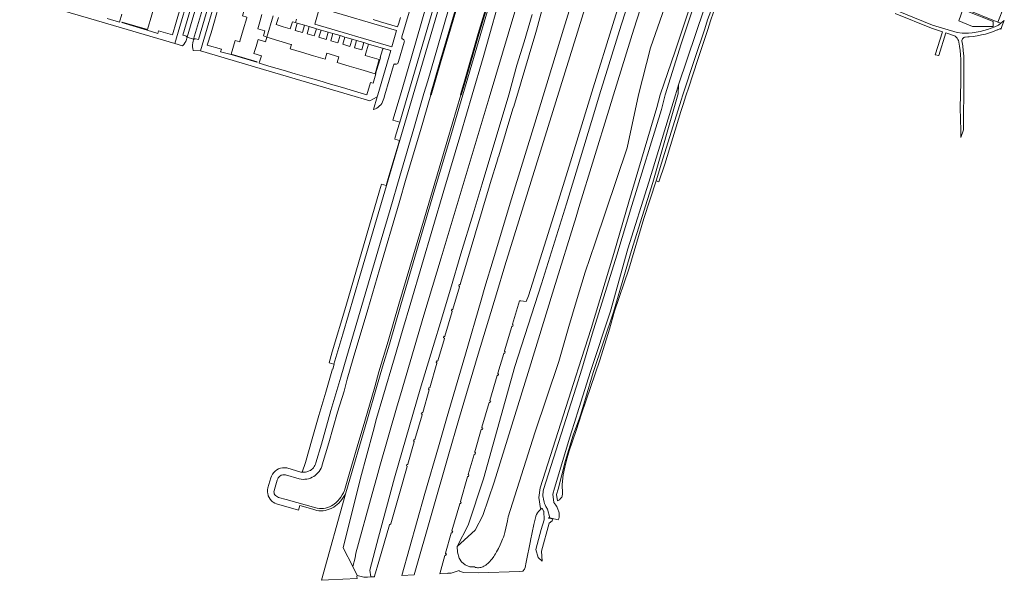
# Model space of a CAD drawing. Header units: metres. Extents: x 136597 to 137331, y 452400 to 453440.
# Tile 1 of 40: x 136771 to 137176, y 452400 to 452631. Entities that reach past the tile are written whole.
import ezdxf

# ---------------------------------------------------------------- set-up
doc = ezdxf.new("R2010")
doc.units = ezdxf.units.M
for name, color, linetype, lineweight in [('AB-ondergrond', 7, 'Continuous', 25), ('B-WE-GK-BESCHOEIING-G', 130, 'GK-BESCHOEIING', 35), ('B-WE-GR-BEPLANTING_CULTUUR_BOSPLANTSOEN-GV', 90, 'Continuous', 18), ('B-WE-GR-GROENVOORZIENING-GV', 80, 'Continuous', 18), ('B-WE-OG-TERREIN_CULTUURSCHEIDING-GV', 7, 'Continuous', 18), ('B-WE-OG-TERREIN_ERF-GV', 7, 'Continuous', 18), ('B-WE-OG-WATER-GV', 130, 'Continuous', 18), ('B-WE-OG-WATER_SLOOT-GV', 120, 'Continuous', 18), ('B-WE-VH-VERHARDING_ASFALT-GV', 252, 'Continuous', 18), ('B-WE-VH-VERHARDING_STRAATBAKSTEEN-GV', 252, 'Continuous', 18), ('B-WE-VH-VERHARDING_TEGEL-GV', 252, 'Continuous', 18)]:
    doc.layers.add(name, color=color, linetype=linetype, lineweight=lineweight)
doc.linetypes.add('GK-BESCHOEIING', pattern='A,30,-5,[1,NLCS.shx,S=1,R=0,X=0,Y=0],-5', length=40)

# ---------------------------------------------------------------- blocks, each defined once
blk = doc.blocks.new('A$C8609b1a7')
at = {"layer": 'B-WE-GK-BESCHOEIING-G', "color": 9, "flags": 128}
for points in [[(-358.338, -737.245), (-347.371, -740.459), (-346.559, -740.86), (-345.786, -741.33), (-345.058, -741.867), (-344.379, -742.466), (-343.756, -743.123), (-343.194, -743.832), (-342.696, -744.588), (-342.267, -745.386), (-341.91, -746.217), (-341.649, -747.004), (-341.425, -747.86), (-341.279, -748.732), (-341.212, -749.614), (-341.225, -750.499), (-341.319, -751.379), (-341.491, -752.246), (-341.605, -752.67), (-345.287, -765.268), (-350.499, -782.982), (-354.561, -796.93), (-359.824, -814.693), (-365.572, -834.345), (-367.11, -839.747)], [(-361.344, -747.452), (-358.715, -748.213), (-358.038, -748.497), (-357.395, -748.852), (-356.795, -749.276), (-356.244, -749.762), (-355.75, -750.305), (-355.317, -750.899), (-354.952, -751.536), (-354.818, -751.817), (-354.623, -752.439), (-354.505, -753.081), (-354.466, -753.732), (-354.508, -754.384), (-354.535, -754.574), (-363.744, -786.01), (-375.629, -826.401), (-379.518, -839.747)]]:
    blk.add_lwpolyline(points, dxfattribs=at)
at = {"layer": 'B-WE-GR-BEPLANTING_CULTUUR_BOSPLANTSOEN-GV', "color": 9, "flags": 128}
blk.add_lwpolyline([(-286.167, -782.3), (-295.913, -812.693), (-304.264, -839.747), (-306.239, -846.147), (-318.549, -886.278), (-319.696, -890.027), (-328.792, -919.759), (-339.373, -954.241), (-353.373, -999.44), (-358.115, -1013.213), (-361.314, -1019.147), (-368.638, -1025.933), (-368.474, -1028.261), (-367.807, -1030.685), (-366.838, -1032.201), (-365.384, -1033.534), (-363.384, -1034.322), (-361.525, -1034.366), (-361.098, -1034.54), (-360.639, -1034.65), (-360.319, -1034.689), (-359.879, -1034.701), (-359.28, -1034.648), (-358.936, -1034.584), (-358.544, -1034.482), (-358.105, -1034.329), (-357.619, -1034.11), (-357.096, -1033.805), (-356.836, -1033.62), (-356.575, -1033.406), (-355.852, -1032.738), (-355.181, -1032.055), (-354.76, -1031.589), (-354.232, -1030.952), (-353.58, -1030.068), (-353.234, -1029.543), (-352.858, -1028.923), (-352.455, -1028.186), (-351.692, -1026.705), (-350.958, -1025.227), (-350.495, -1024.237), (-349.926, -1022.902), (-349.629, -1022.129), (-349.321, -1021.231), (-349.015, -1020.186), (-348.555, -1018.384), (-348.136, -1016.578), (-347.886, -1015.368), (-347.595, -1013.746), (-336.605, -979.126), (-326.835, -949.746), (-322.605, -935.246), (-319.696, -925.033), (-315.923, -912.857), (-311.875, -900.842), (-298.655, -861.598), (-293.961, -839.747), (-288.996, -820.437), (-279.186, -792.017)], dxfattribs=at)
at = {"layer": 'B-WE-GR-GROENVOORZIENING-GV', "color": 9, "flags": 128}
for points in [[(-291.27, -780.587), (-301.108, -811.075), (-309.956, -839.747), (-311.534, -844.862), (-319.696, -871.692), (-323.656, -884.709), (-333.933, -917.692), (-344.845, -951.809), (-357.827, -997.992), (-364.096, -1017.207), (-368.638, -1025.933), (-361.314, -1019.147), (-358.115, -1013.213), (-353.373, -999.44), (-339.373, -954.241), (-328.792, -919.759), (-319.696, -890.027), (-318.549, -886.278), (-306.239, -846.147), (-304.264, -839.747), (-295.913, -812.693), (-286.167, -782.3)], [(-263.776, -794.827), (-270.266, -814.467), (-277.426, -835.627), (-277.656, -839.397), (-277.755, -839.747), (-288.046, -875.967), (-296.876, -903.867), (-304.246, -929.337), (-312.586, -954.207), (-315.846, -964.987), (-317.855, -971.772), (-318.265, -973.078), (-320.885, -979.982), (-324.062, -990.468), (-327.083, -1002.263), (-327.735, -1004.455), (-327.372, -1007.144), (-327.346, -1007.132), (-326.468, -1006.71), (-326.04, -1006.215), (-325.567, -1005.575), (-325.414, -1005.369), (-325.335, -1004.159), (-325.355, -1000.346), (-324.955, -996.407), (-324.315, -993.29), (-323.357, -989.373), (-322.47, -986.449), (-319.696, -978.144), (-317.395, -971.256), (-309.871, -949.082), (-305.917, -936.32), (-303.826, -928.993), (-297.999, -911.578), (-291.775, -890.737), (-286.737, -875.161), (-284.409, -867.962), (-276.377, -842.005), (-275.633, -839.747), (-270.714, -824.807), (-266.663, -812.518), (-265.477, -808.869), (-264.214, -805.245)], [(-370.007, -782.757), (-386.76, -839.747), (-397.752, -877.136), (-408.743, -914.525), (-415.783, -938.395), (-419.435, -950.776), (-419.308, -950.811), (-419.888, -952.816), (-420.025, -952.777), (-422.824, -962.265), (-425.615, -971.885), (-428.407, -981.506), (-431.221, -991.278), (-432.477, -995.316), (-432.292, -995.338), (-431.743, -995.346), (-431.197, -995.297), (-430.661, -995.19), (-430.136, -995.027), (-429.632, -994.81), (-429.155, -994.543), (-428.708, -994.225), (-428.297, -993.862), (-427.925, -993.458), (-427.599, -993.018), (-427.321, -992.546), (-427.094, -992.047), (-426.897, -991.455), (-424.589, -983.771), (-420.66, -969.873), (-416.545, -956.108), (-414.123, -947.65), (-406.536, -921.975), (-400.014, -899.474), (-396.342, -887.089), (-392.356, -873.313), (-386.52, -853.653), (-382.347, -839.193), (-380.785, -833.965), (-372.449, -805.57)], [(-354.504, -799.434), (-360.539, -820.069), (-366.338, -839.747), (-371.746, -858.099), (-377.566, -877.696), (-391.835, -926.346), (-396.55, -942.551), (-399.376, -951.84), (-401.873, -960.385), (-405.591, -973.275), (-414.593, -1003.769), (-424.587, -1039.87), (-421.699, -1039.719), (-415.777, -1039.455), (-409.906, -1039.153), (-409.985, -1038.358), (-409.856, -1037.875), (-411.723, -1034.239), (-415.671, -1026.552), (-408.45, -997.81), (-403.315, -978.472), (-401.844, -973.182), (-399.264, -964.336), (-394.519, -948.223), (-391.253, -936.975), (-387.781, -925.315), (-374.155, -879.138), (-367.188, -855.705), (-362.464, -839.747), (-358.012, -824.339), (-355.248, -814.645), (-352.076, -803.412)]]:
    blk.add_lwpolyline(points, dxfattribs=at)
at = {"layer": 'B-WE-OG-TERREIN_CULTUURSCHEIDING-GV', "color": 9, "flags": 128}
for points in [[(-337.808, -806.724), (-341.105, -817.928), (-344.084, -827.571), (-347.392, -839.747), (-358.329, -876.39), (-362.103, -888.777), (-367.097, -905.336), (-371.429, -919.853), (-376.105, -935.391), (-377.561, -940.331), (-383.948, -961.114), (-389.71, -980.946), (-394.458, -997.605), (-401.037, -1022.061), (-404.665, -1035.719), (-404.307, -1038.507), (-402.759, -1038.433), (-402.678, -1038.155), (-400.988, -1032.176), (-396.577, -1017.044), (-395.989, -1016.602), (-392.436, -1004.15), (-389.26, -992.984), (-389.255, -992.922), (-389.269, -992.861), (-389.301, -992.808), (-389.347, -992.766), (-389.404, -992.74), (-389.597, -992.69), (-389.445, -992.101), (-389.252, -992.151), (-389.198, -992.156), (-389.144, -992.147), (-389.095, -992.125), (-389.053, -992.091), (-389.021, -992.047), (-389.005, -991.986), (-386.351, -982.789), (-386.348, -982.727), (-386.363, -982.667), (-386.396, -982.614), (-386.443, -982.573), (-386.5, -982.549), (-386.695, -982.503), (-386.557, -981.911), (-386.362, -981.956), (-386.308, -981.96), (-386.254, -981.949), (-386.205, -981.925), (-386.163, -981.889), (-386.132, -981.844), (-386.119, -981.786), (-383.142, -971.627), (-383.133, -971.565), (-383.144, -971.504), (-383.172, -971.449), (-383.215, -971.404), (-383.27, -971.375), (-383.46, -971.313), (-383.271, -970.735), (-383.081, -970.797), (-383.021, -970.805), (-382.961, -970.796), (-382.906, -970.77), (-382.861, -970.729), (-382.829, -970.678), (-380.182, -961.414), (-380.175, -961.352), (-380.187, -961.291), (-380.216, -961.236), (-380.26, -961.193), (-380.316, -961.165), (-380.508, -961.107), (-380.332, -960.525), (-380.141, -960.582), (-380.087, -960.589), (-380.033, -960.582), (-379.983, -960.562), (-379.939, -960.529), (-379.906, -960.487), (-376.978, -950.344), (-376.971, -950.282), (-376.983, -950.221), (-377.012, -950.166), (-377.056, -950.123), (-377.112, -950.095), (-377.304, -950.037), (-377.128, -949.455), (-376.937, -949.512), (-376.873, -949.519), (-376.809, -949.506), (-376.753, -949.474), (-376.709, -949.427), (-376.682, -949.368), (-373.951, -940.189), (-373.946, -940.127), (-373.959, -940.066), (-373.991, -940.013), (-374.036, -939.971), (-374.093, -939.944), (-374.286, -939.893), (-374.129, -939.305), (-373.936, -939.357), (-373.873, -939.362), (-373.811, -939.347), (-373.757, -939.315), (-373.715, -939.268), (-373.689, -939.21), (-373.688, -939.207), (-370.684, -929.053), (-370.677, -928.991), (-370.689, -928.93), (-370.718, -928.875), (-370.762, -928.832), (-370.818, -928.804), (-371.01, -928.746), (-370.834, -928.164), (-370.643, -928.221), (-370.581, -928.228), (-370.52, -928.216), (-370.464, -928.187), (-370.42, -928.144), (-370.39, -928.089), (-367.672, -918.874), (-367.664, -918.812), (-367.675, -918.751), (-367.704, -918.696), (-367.748, -918.652), (-367.803, -918.623), (-367.994, -918.564), (-367.813, -917.983), (-367.622, -918.043), (-367.561, -918.051), (-367.5, -918.04), (-367.446, -918.012), (-367.402, -917.97), (-367.372, -917.916), (-366.839, -916.094), (-364.682, -908.725), (-364.4, -907.797), (-361.375, -897.579), (-361.07, -896.646), (-358.376, -887.47), (-358.065, -886.504), (-355.335, -877.293), (-355.029, -876.341), (-351.957, -866.194), (-351.845, -865.832), (-351.547, -864.869), (-348.756, -855.673), (-348.456, -854.706), (-345.693, -845.545), (-345.364, -844.602), (-342.608, -835.416), (-342.321, -834.459), (-339.278, -824.315), (-339.003, -823.345), (-336.323, -814.115), (-336.049, -813.145), (-333.242, -802.958)], [(-299.88, -795.619), (-304.503, -810.753), (-312.573, -836.924), (-321.913, -867.367), (-328.774, -889.521), (-339.343, -922.675), (-340.25, -925.002), (-342.412, -924.694), (-342.92, -924.688), (-345.867, -934.264), (-345.873, -934.326), (-345.86, -934.387), (-345.829, -934.441), (-345.784, -934.483), (-345.728, -934.51), (-345.535, -934.564), (-345.692, -935.128), (-345.885, -935.075), (-345.947, -935.069), (-346.007, -935.082), (-346.062, -935.113), (-346.104, -935.158), (-346.131, -935.214), (-349.194, -945.343), (-349.201, -945.405), (-349.189, -945.466), (-349.16, -945.521), (-349.115, -945.564), (-349.06, -945.592), (-348.863, -945.641), (-349.049, -946.252), (-349.241, -946.195), (-349.303, -946.188), (-349.364, -946.2), (-349.419, -946.229), (-349.462, -946.274), (-349.49, -946.329), (-351.91, -954.561), (-351.917, -954.623), (-351.905, -954.684), (-351.875, -954.738), (-351.83, -954.782), (-351.775, -954.809), (-351.583, -954.866), (-351.674, -955.175), (-351.75, -955.43), (-351.942, -955.374), (-352.003, -955.367), (-352.064, -955.379), (-352.119, -955.409), (-352.162, -955.453), (-352.19, -955.509), (-355.188, -965.696), (-355.195, -965.758), (-355.183, -965.819), (-355.153, -965.873), (-355.108, -965.917), (-355.053, -965.944), (-354.861, -966.001), (-355.026, -966.563), (-355.218, -966.507), (-355.28, -966.5), (-355.341, -966.512), (-355.395, -966.542), (-355.438, -966.586), (-355.466, -966.642), (-358.46, -976.813), (-358.466, -976.875), (-358.453, -976.936), (-358.422, -976.99), (-358.377, -977.032), (-358.321, -977.059), (-358.128, -977.113), (-358.284, -977.676), (-358.477, -977.623), (-358.539, -977.617), (-358.6, -977.63), (-358.654, -977.66), (-358.696, -977.706), (-358.723, -977.762), (-361.453, -986.966), (-361.458, -987.028), (-361.444, -987.089), (-361.413, -987.142), (-361.367, -987.184), (-361.311, -987.211), (-361.118, -987.262), (-361.277, -987.862), (-361.47, -987.811), (-361.532, -987.806), (-361.593, -987.82), (-361.647, -987.851), (-361.689, -987.897), (-361.715, -987.953), (-364.152, -996.202), (-364.159, -996.264), (-364.148, -996.325), (-364.119, -996.38), (-364.075, -996.423), (-364.019, -996.452), (-363.828, -996.51), (-364.014, -997.118), (-364.205, -997.059), (-364.267, -997.052), (-364.328, -997.063), (-364.383, -997.092), (-364.427, -997.137), (-364.455, -997.192), (-367.333, -1007.359), (-367.34, -1007.421), (-367.328, -1007.482), (-367.299, -1007.537), (-367.254, -1007.58), (-367.199, -1007.608), (-367.007, -1007.665), (-367.189, -1008.275), (-367.381, -1008.218), (-367.443, -1008.211), (-367.504, -1008.222), (-367.559, -1008.252), (-367.602, -1008.296), (-367.63, -1008.352), (-370.803, -1019.468), (-370.808, -1019.535), (-370.797, -1019.595), (-370.768, -1019.648), (-370.725, -1019.691), (-370.67, -1019.718), (-370.479, -1019.776), (-370.66, -1020.37), (-370.849, -1020.311), (-370.912, -1020.304), (-370.973, -1020.315), (-371.028, -1020.345), (-371.072, -1020.389), (-371.101, -1020.445), (-373.444, -1028.677), (-373.449, -1028.735), (-373.438, -1028.797), (-373.408, -1028.853), (-373.362, -1028.896), (-373.305, -1028.923), (-373.113, -1028.977), (-373.291, -1029.615), (-373.484, -1029.561), (-373.545, -1029.555), (-373.606, -1029.568), (-373.66, -1029.599), (-373.703, -1029.644), (-373.73, -1029.7), (-375.866, -1037.146), (-372.801, -1037.002), (-372.576, -1036.989), (-371.175, -1036.91), (-367.9, -1035.768), (-367.768, -1036.146), (-366.515, -1036.543), (-365.968, -1036.716), (-359.772, -1036.738), (-343.103, -1036.176), (-341.643, -1036.038), (-340.972, -1035.259), (-340.719, -1034.616), (-340.174, -1032.391), (-338.432, -1023.592), (-338.411, -1023.481), (-337.766, -1020.156), (-337.043, -1016.848), (-336.241, -1013.557), (-336.187, -1013.387), (-335.93, -1012.741), (-335.599, -1012.128), (-335.201, -1011.556), (-334.74, -1011.035), (-334.244, -1010.589), (-334.303, -1010.207), (-334.995, -1005.686), (-334.405, -1001.796), (-319.696, -955.38), (-318.721, -952.303), (-313.401, -936.053), (-304.111, -905.183), (-297.991, -883.843), (-286.371, -844.973), (-285.006, -839.747), (-278.876, -821.777), (-272.256, -801.967)], [(-316.438, -785.563), (-324.809, -812.711), (-336.731, -851.456), (-346.282, -882.626), (-353.837, -907.798), (-357.201, -919.115), (-358.778, -924.419), (-365.3, -946.682), (-372.786, -972.344), (-376.381, -984.823), (-381.941, -1004.14), (-391.51, -1037.895), (-386.342, -1037.648), (-372.08, -987.788), (-368.069, -973.954), (-359.967, -946.615), (-352.479, -921.732), (-348.992, -910.303), (-341.333, -885.492), (-331.202, -852.895), (-319.118, -813.966), (-310.797, -787.125)], [(-279.186, -792.017), (-288.996, -820.437), (-293.961, -839.747), (-298.655, -861.598), (-311.875, -900.842), (-315.923, -912.857), (-319.696, -925.033), (-322.605, -935.246), (-326.835, -949.746), (-336.605, -979.126), (-347.595, -1013.746), (-347.886, -1015.368), (-348.136, -1016.578), (-348.555, -1018.384), (-349.015, -1020.186), (-349.321, -1021.231), (-349.629, -1022.129), (-349.926, -1022.902), (-350.495, -1024.237), (-350.958, -1025.227), (-351.692, -1026.705), (-352.455, -1028.186), (-352.858, -1028.923), (-353.234, -1029.543), (-353.58, -1030.068), (-354.232, -1030.952), (-354.76, -1031.589), (-355.181, -1032.055), (-355.852, -1032.738), (-356.575, -1033.406), (-356.836, -1033.62), (-357.096, -1033.805), (-357.619, -1034.11), (-358.105, -1034.329), (-358.544, -1034.482), (-358.936, -1034.584), (-359.28, -1034.648), (-359.879, -1034.701), (-360.319, -1034.689), (-360.639, -1034.65), (-361.098, -1034.54), (-361.525, -1034.366), (-363.384, -1034.322), (-365.384, -1033.534), (-366.838, -1032.201), (-367.807, -1030.685), (-368.474, -1028.261), (-368.638, -1025.933), (-364.096, -1017.207), (-357.827, -997.992), (-344.845, -951.809), (-333.933, -917.692), (-323.656, -884.709), (-319.696, -871.692), (-311.534, -844.862), (-309.956, -839.747), (-301.108, -811.075), (-291.27, -780.587)], [(-342.19, -796.234), (-355.537, -840.994), (-368.731, -884.973), (-375.311, -906.895), (-382.347, -930.598), (-392.026, -963.389), (-393.407, -968.001), (-400.51, -992.817), (-401.812, -997.343), (-403.67, -1004.181), (-410.376, -1028.668), (-410.76, -1030.63), (-411.723, -1034.239), (-409.856, -1037.875), (-407.108, -1038.603), (-405.556, -1038.567), (-405.554, -1038.567), (-404.307, -1038.507), (-404.665, -1035.719), (-401.037, -1022.061), (-394.458, -997.605), (-389.71, -980.946), (-383.948, -961.114), (-377.561, -940.331), (-376.105, -935.391), (-371.429, -919.853), (-367.097, -905.336), (-362.103, -888.777), (-358.329, -876.39), (-347.392, -839.747), (-344.084, -827.571), (-341.105, -817.928), (-337.808, -806.724)], [(-363.841, -754.169), (-389.003, -839.747), (-392.275, -851.05), (-392.516, -851.884), (-394.152, -857.285), (-394.355, -857.989), (-392.444, -858.541), (-393.005, -860.479), (-396.766, -873.249), (-397.893, -877.133), (-399.826, -876.57), (-400.638, -879.294), (-414.588, -927), (-420.164, -945.763), (-421.471, -950.208), (-419.435, -950.776), (-415.783, -938.395), (-408.743, -914.525), (-397.752, -877.136), (-386.76, -839.747), (-370.007, -782.757)], [(-352.076, -803.412), (-355.248, -814.645), (-358.012, -824.339), (-362.464, -839.747), (-367.188, -855.705), (-374.155, -879.138), (-387.781, -925.315), (-391.253, -936.975), (-394.519, -948.223), (-399.264, -964.336), (-401.844, -973.182), (-403.315, -978.472), (-408.45, -997.81), (-415.671, -1026.552), (-411.723, -1034.239), (-410.76, -1030.63), (-410.376, -1028.668), (-403.67, -1004.181), (-401.812, -997.343), (-400.51, -992.817), (-393.407, -968.001), (-392.026, -963.389), (-382.347, -930.598), (-375.311, -906.895), (-368.731, -884.973), (-355.537, -840.994), (-342.19, -796.234)], [(-187.709, -805.038), (-172.777, -811.108), (-162.644, -814.135), (-160.573, -814.392), (-159.631, -814.395), (-158.02, -814.337), (-156.413, -814.198), (-154.816, -813.98), (-153.231, -813.683), (-151.663, -813.308), (-150.115, -812.856), (-148.592, -812.327), (-147.097, -811.724), (-145.636, -811.048), (-144.647, -810.246), (-145.896, -809.757), (-159.456, -804.342)]]:
    blk.add_lwpolyline(points, dxfattribs=at)
blk.add_lwpolyline([(-156.392, -811.67), (-161.918, -809.305), (-160.29, -804.625), (-147.856, -809.507), (-147.759, -811.647)], close=True, dxfattribs=at)
at = {"layer": 'B-WE-OG-TERREIN_ERF-GV', "color": 9, "flags": 128}
for points in [[(-159.456, -804.342), (-145.896, -809.757), (-143.226, -803.287)], [(-548.917, -799.799), (-517.258, -809.113), (-484.931, -818.637), (-477.653, -793.762)], [(-506.818, -806.499), (-507.802, -809.807), (-512.829, -808.331)], [(-444.463, -807.256), (-447.059, -815.961), (-448.526, -815.524), (-447.903, -813.435), (-450.864, -812.552), (-449.992, -809.629), (-449.121, -806.706)], [(-467.126, -796.826), (-474.414, -821.706), (-446.065, -830.013), (-413.017, -839.747), (-404.669, -842.206), (-401.656, -840.588), (-401.409, -839.747), (-396.048, -821.515), (-399.061, -820.631), (-399.135, -820.829), (-399.339, -820.769), (-400.103, -823.381), (-400.41, -824.429), (-400.211, -824.494), (-400.54, -825.304), (-402.265, -831.151), (-402.168, -831.179), (-403.275, -834.963), (-404.332, -834.659), (-405.835, -839.747), (-405.839, -839.762), (-405.89, -839.747), (-411.024, -838.239), (-415.899, -836.807), (-420.793, -835.369), (-425.691, -833.93), (-430.584, -832.493), (-435.466, -831.058), (-440.359, -829.621), (-445.289, -828.173), (-450.244, -826.717), (-450.218, -826.633), (-449.305, -823.64), (-452.38, -822.748), (-451.527, -819.867), (-450.674, -816.987), (-447.604, -817.889), (-447.071, -816.076), (-442.084, -817.541), (-437.154, -818.989), (-436.891, -819.066), (-437.421, -820.869), (-432.802, -822.22), (-427.918, -823.648), (-423.023, -825.08), (-422.305, -822.625), (-417.405, -824.058), (-418.123, -826.513), (-413.228, -827.944), (-408.351, -829.371), (-402.469, -831.091), (-400.751, -825.242), (-406.591, -823.533), (-406.031, -821.644), (-405.197, -818.835), (-407.105, -818.263), (-407.97, -821.24), (-410.946, -820.375), (-410.081, -817.398), (-412, -816.83), (-412.87, -819.806), (-415.84, -818.938), (-414.97, -815.962), (-416.909, -815.384), (-417.774, -818.361), (-420.738, -817.5), (-419.873, -814.523), (-421.789, -813.958), (-422.663, -816.932), (-425.63, -816.06), (-424.756, -813.086), (-426.667, -812.524), (-427.536, -815.5), (-430.514, -814.63), (-429.645, -811.654), (-431.569, -811.087), (-432.438, -814.063), (-435.408, -813.196), (-434.539, -810.22), (-435.281, -809.998), (-436.52, -809.627), (-437.415, -812.595), (-440.328, -811.717), (-443.24, -810.839), (-442.345, -807.871)]]:
    blk.add_lwpolyline(points, dxfattribs=at)
for points in [[(-506.818, -810.017), (-506.756, -809.806), (-496.302, -812.882), (-494.506, -806.755), (-493.139, -802.09), (-491.775, -797.436), (-493.589, -796.904), (-493.561, -796.807), (-492.043, -791.626), (-480.144, -795.122), (-481.677, -800.361), (-483.064, -805.103), (-484.43, -809.769), (-485.99, -815.102), (-491.751, -813.377), (-492.057, -814.439), (-496.364, -813.093)], [(-470.096, -814.155), (-468.716, -809.454), (-467.257, -804.482), (-465.75, -799.349), (-455.669, -802.309), (-457.105, -807.203), (-455.292, -807.735), (-455.377, -808.024), (-456.836, -812.996), (-458.216, -817.697), (-458.28, -817.915), (-460.094, -817.383), (-461.743, -823.003), (-451.087, -826.157), (-451.149, -826.368), (-461.806, -823.214), (-466.15, -822.026), (-465.826, -820.964), (-471.61, -819.312)]]:
    blk.add_lwpolyline(points, close=True, dxfattribs=at)
at = {"layer": 'B-WE-OG-WATER-GV', "color": 9, "flags": 128}
for points in [[(-263.346, -779.457), (-276.336, -818.717), (-282.95, -839.747), (-284.431, -845.773), (-296.651, -885.403), (-302.891, -905.873), (-313.021, -938.413), (-317.351, -952.913), (-319.696, -960.323), (-333.035, -1002.476), (-333.198, -1003.144), (-333.284, -1003.648), (-333.353, -1004.403), (-333.345, -1005.156), (-333.293, -1005.652), (-333.16, -1006.394), (-332.847, -1007.732), (-332.716, -1008.171), (-332.477, -1008.815), (-332.269, -1009.241), (-332.167, -1009.451), (-331.418, -1010.6), (-330.459, -1014.122), (-327.044, -1014.974), (-326.815, -1014.417), (-326.661, -1013.859), (-326.601, -1013.485), (-326.575, -1012.986), (-326.61, -1012.492), (-326.699, -1011.996), (-326.784, -1011.666), (-327.163, -1010.562), (-327.43, -1009.898), (-327.627, -1009.497), (-327.747, -1009.295), (-328.021, -1008.966), (-328.793, -1007.828), (-329.265, -1004.336), (-328.521, -1001.835), (-322.275, -980.836), (-319.696, -972.628), (-319.285, -971.32), (-313.746, -953.857), (-305.486, -928.927), (-298.296, -903.237), (-289.646, -875.767), (-278.726, -839.747), (-277.426, -835.627), (-270.266, -814.467), (-263.776, -794.827)], [(-363.744, -786.01), (-375.629, -826.401), (-379.518, -839.747), (-383.813, -854.487), (-389.646, -874.119), (-392.596, -884.258), (-400.632, -911.721), (-405.422, -928.29), (-411.552, -948.516), (-413.933, -956.947), (-415.252, -961.849), (-417.91, -970.569), (-421.531, -983.254), (-424.23, -992.209), (-424.448, -992.959), (-424.742, -993.682), (-425.108, -994.372), (-425.543, -995.021), (-426.042, -995.622), (-426.599, -996.169), (-427.21, -996.656), (-427.734, -997.03), (-428.407, -997.422), (-429.117, -997.742), (-429.856, -997.988), (-430.617, -998.157), (-431.39, -998.248), (-432.169, -998.258), (-432.945, -998.189), (-433.71, -998.04), (-439.428, -996.332), (-439.979, -996.336), (-440.564, -996.417), (-441.132, -996.576), (-441.275, -996.651), (-441.694, -996.928), (-442.064, -997.268), (-442.375, -997.663), (-442.62, -998.102), (-442.792, -998.574), (-443.909, -1002.377), (-443.999, -1002.571), (-444.118, -1002.97), (-444.159, -1003.383), (-444.12, -1003.797), (-444.002, -1004.196), (-443.781, -1004.573), (-443.476, -1004.943), (-443.113, -1005.256), (-442.704, -1005.506), (-442.259, -1005.684), (-439.104, -1006.549), (-426.859, -1010.051), (-426.301, -1010.162), (-425.452, -1010.262), (-424.598, -1010.283), (-423.745, -1010.224), (-422.902, -1010.085), (-422.076, -1009.868), (-421.273, -1009.575), (-420.501, -1009.208), (-419.767, -1008.771), (-419.342, -1008.462), (-418.559, -1007.818), (-417.829, -1007.114), (-417.157, -1006.355), (-416.547, -1005.545), (-416.002, -1004.69), (-415.527, -1003.794), (-415.245, -1003.143), (-415.124, -1002.864), (-413.101, -996.183), (-409.9, -984.867), (-406.742, -974.256), (-402.608, -960.163), (-400.88, -953.991), (-397.087, -941.347), (-392.639, -926.077), (-382.175, -890.425), (-372.483, -857.895), (-367.11, -839.747), (-365.572, -834.345), (-359.824, -814.693), (-354.561, -796.93)]]:
    blk.add_lwpolyline(points, dxfattribs=at)
at = {"layer": 'B-WE-OG-WATER_SLOOT-GV', "color": 9, "flags": 128}
for points in [[(-272.256, -801.967), (-278.876, -821.777), (-285.006, -839.747), (-286.371, -844.973), (-297.991, -883.843), (-304.111, -905.183), (-313.401, -936.053), (-318.721, -952.303), (-319.696, -955.38), (-334.405, -1001.796), (-334.995, -1005.686), (-334.303, -1010.207), (-334.244, -1010.589), (-334.222, -1010.569), (-333.654, -1010.166), (-333.065, -1011.392), (-332.954, -1011.339), (-332.795, -1014.996), (-334.045, -1018.926), (-336.305, -1027.146), (-335.255, -1030.436), (-333.704, -1031.997), (-333.915, -1027.806), (-330.725, -1016.296), (-329.478, -1015.414), (-329.266, -1014.626), (-330.494, -1014.319), (-331.013, -1014.19), (-330.965, -1013.996), (-330.459, -1014.122), (-331.418, -1010.6), (-332.167, -1009.451), (-332.269, -1009.241), (-332.477, -1008.815), (-332.716, -1008.171), (-332.847, -1007.732), (-333.16, -1006.394), (-333.293, -1005.652), (-333.345, -1005.156), (-333.353, -1004.403), (-333.284, -1003.648), (-333.198, -1003.144), (-333.035, -1002.476), (-319.696, -960.323), (-317.351, -952.913), (-313.021, -938.413), (-302.891, -905.873), (-296.651, -885.403), (-284.431, -845.773), (-282.95, -839.747), (-276.336, -818.717), (-263.346, -779.457)], [(-372.449, -805.57), (-380.785, -833.965), (-382.347, -839.193), (-386.52, -853.653), (-392.356, -873.313), (-396.342, -887.089), (-400.014, -899.474), (-406.536, -921.975), (-414.123, -947.65), (-416.545, -956.108), (-420.66, -969.873), (-424.589, -983.771), (-426.897, -991.455), (-427.094, -992.047), (-427.321, -992.546), (-427.599, -993.018), (-427.925, -993.458), (-428.297, -993.862), (-428.708, -994.225), (-429.155, -994.543), (-429.632, -994.81), (-430.136, -995.027), (-430.661, -995.19), (-431.197, -995.297), (-431.743, -995.346), (-432.292, -995.338), (-432.477, -995.316), (-432.865, -995.269), (-433.039, -995.234), (-438.865, -993.565), (-439.757, -993.489), (-440.599, -993.538), (-441.428, -993.707), (-442.222, -993.992), (-442.969, -994.389), (-443.652, -994.888), (-444.255, -995.481), (-444.767, -996.151), (-445.179, -996.889), (-445.459, -997.622), (-446.657, -1001.749), (-446.798, -1002.522), (-446.823, -1003.357), (-446.721, -1004.183), (-446.56, -1004.766), (-446.499, -1004.985), (-446.157, -1005.746), (-445.707, -1006.447), (-445.156, -1007.073), (-444.837, -1007.341), (-444.518, -1007.609), (-443.818, -1008.037), (-443.173, -1008.319), (-434.055, -1010.937), (-433.501, -1009.012), (-428.127, -1010.557), (-427.314, -1010.838), (-426.479, -1011.042), (-425.628, -1011.168), (-424.77, -1011.214), (-423.911, -1011.181), (-423.058, -1011.067), (-422.22, -1010.875), (-421.403, -1010.606), (-420.615, -1010.263), (-420.332, -1010.117), (-419.543, -1009.689), (-418.796, -1009.192), (-418.095, -1008.631), (-417.448, -1008.009), (-416.747, -1007.293), (-416.142, -1006.561), (-415.601, -1005.781), (-415.127, -1004.958), (-414.724, -1004.098), (-414.593, -1003.769), (-405.591, -973.275), (-401.873, -960.385), (-399.376, -951.84), (-396.55, -942.551), (-391.835, -926.346), (-377.566, -877.696), (-371.746, -858.099), (-366.338, -839.747), (-360.539, -820.069), (-354.504, -799.434)], [(-354.561, -796.93), (-359.824, -814.693), (-365.572, -834.345), (-367.11, -839.747), (-372.483, -857.895), (-382.175, -890.425), (-392.639, -926.077), (-397.087, -941.347), (-400.88, -953.991), (-402.608, -960.163), (-406.742, -974.256), (-409.9, -984.867), (-413.101, -996.183), (-415.124, -1002.864), (-415.245, -1003.143), (-415.527, -1003.794), (-416.002, -1004.69), (-416.547, -1005.545), (-417.157, -1006.355), (-417.829, -1007.114), (-418.559, -1007.818), (-419.342, -1008.462), (-419.767, -1008.771), (-420.501, -1009.208), (-421.273, -1009.575), (-422.076, -1009.868), (-422.902, -1010.085), (-423.745, -1010.224), (-424.598, -1010.283), (-425.452, -1010.262), (-426.301, -1010.162), (-426.859, -1010.051), (-439.104, -1006.549), (-442.259, -1005.684), (-442.704, -1005.506), (-443.113, -1005.256), (-443.476, -1004.943), (-443.781, -1004.573), (-444.002, -1004.196), (-444.12, -1003.797), (-444.159, -1003.383), (-444.118, -1002.97), (-443.999, -1002.571), (-443.909, -1002.377), (-442.792, -998.574), (-442.62, -998.102), (-442.375, -997.663), (-442.064, -997.268), (-441.694, -996.928), (-441.275, -996.651), (-441.132, -996.576), (-440.564, -996.417), (-439.979, -996.336), (-439.428, -996.332), (-433.71, -998.04), (-432.945, -998.189), (-432.169, -998.258), (-431.39, -998.248), (-430.617, -998.157), (-429.856, -997.988), (-429.117, -997.742), (-428.407, -997.422), (-427.734, -997.03), (-427.21, -996.656), (-426.599, -996.169), (-426.042, -995.622), (-425.543, -995.021), (-425.108, -994.372), (-424.742, -993.682), (-424.448, -992.959), (-424.23, -992.209), (-421.531, -983.254), (-417.91, -970.569), (-415.252, -961.849), (-413.933, -956.947), (-411.552, -948.516), (-405.422, -928.29), (-400.632, -911.721), (-392.596, -884.258), (-389.646, -874.119), (-383.813, -854.487), (-379.518, -839.747), (-375.629, -826.401), (-363.744, -786.01)]]:
    blk.add_lwpolyline(points, dxfattribs=at)
at = {"layer": 'B-WE-VH-VERHARDING_ASFALT-GV', "color": 9, "flags": 128}
for points in [[(-188.235, -806.227), (-173.267, -812.351), (-168.724, -813.83), (-171.684, -823.303), (-171.576, -823.337), (-170.354, -823.594), (-170.264, -823.622), (-167.345, -814.279), (-163.813, -815.428), (-163.545, -815.612), (-163.103, -815.989), (-162.718, -816.422), (-162.395, -816.905), (-162.143, -817.427), (-161.964, -817.979), (-161.96, -818.001), (-161.653, -819.776), (-161.425, -821.562), (-161.277, -823.356), (-161.209, -825.155), (-161.191, -834.701), (-161.282, -839.747), (-161.38, -845.188), (-161.2, -854.472), (-161.199, -854.524), (-161.144, -857.377), (-159.991, -854.218), (-160.057, -853.157), (-160.071, -851.449), (-160.101, -847.756), (-159.957, -839.747), (-159.923, -837.848), (-159.888, -827.559), (-159.89, -825.781), (-159.966, -823.692), (-160.121, -821.607), (-160.356, -819.529), (-160.671, -817.462), (-160.665, -817.344), (-160.593, -817), (-160.446, -816.681), (-160.231, -816.404), (-159.958, -816.182), (-159.643, -816.027), (-159.301, -815.948), (-158.313, -815.869), (-157.758, -815.834), (-156.049, -815.671), (-154.35, -815.429), (-152.664, -815.108), (-150.994, -814.708), (-149.346, -814.232), (-147.721, -813.679), (-146.124, -813.051), (-145.843, -812.925), (-144.557, -812.349), (-144.725, -812.856), (-144.095, -811.256), (-143.825, -810.568), (-143.256, -809.118), (-144.647, -810.246), (-145.636, -811.048), (-147.097, -811.724), (-148.592, -812.327), (-150.115, -812.856), (-151.663, -813.308), (-153.231, -813.683), (-154.816, -813.98), (-156.413, -814.198), (-158.02, -814.337), (-159.631, -814.395), (-160.573, -814.392), (-162.644, -814.135), (-172.777, -811.108), (-187.709, -805.038)], [(-264.214, -805.245), (-265.477, -808.869), (-266.663, -812.518), (-270.714, -824.807), (-275.633, -839.747), (-276.377, -842.005), (-284.409, -867.962), (-286.737, -875.161), (-285.515, -875.606), (-283.169, -868.355), (-276.45, -846.639), (-275.418, -843.303), (-275.139, -842.4), (-274.265, -839.747), (-273.389, -837.086), (-269.48, -825.214), (-265.426, -812.916), (-264.243, -809.28), (-262.985, -805.669)]]:
    blk.add_lwpolyline(points, dxfattribs=at)
at = {"layer": 'B-WE-VH-VERHARDING_STRAATBAKSTEEN-GV', "color": 9, "flags": 128}
blk.add_lwpolyline([(-474.672, -798.083), (-479.865, -815.967), (-477.243, -816.787), (-472.005, -798.877)], dxfattribs=at)
at = {"layer": 'B-WE-VH-VERHARDING_TEGEL-GV', "color": 9, "flags": 128}
for points in [[(-470.281, -800.114), (-475.247, -817.026), (-476.421, -816.67), (-476.591, -816.635), (-476.831, -816.655), (-477.052, -816.753), (-477.128, -816.823), (-477.229, -816.916), (-477.343, -817.128), (-477.485, -817.645), (-477.626, -818.407), (-477.688, -819.179), (-477.67, -819.953), (-477.572, -820.722), (-477.396, -821.476), (-474.414, -821.706), (-467.126, -796.826)], [(-477.653, -793.762), (-484.931, -818.637), (-481.857, -819.617), (-481.344, -819.035), (-480.892, -818.404), (-480.508, -817.729), (-480.196, -817.019), (-480.003, -816.442), (-479.982, -816.188), (-480.041, -815.941), (-480.173, -815.723), (-480.365, -815.557), (-480.559, -815.47), (-481.706, -815.133), (-476.791, -798.246)], [(-392.077, -807.902), (-392.748, -810.186), (-393.195, -811.705), (-400.208, -809.655), (-403.295, -808.752)], [(-434.814, -808.578), (-435.281, -809.998), (-434.539, -810.22), (-431.569, -811.087), (-429.645, -811.654), (-426.667, -812.524), (-424.756, -813.086), (-421.789, -813.958), (-419.873, -814.523), (-416.909, -815.384), (-414.97, -815.962), (-412, -816.83), (-410.081, -817.398), (-407.105, -818.263), (-405.197, -818.835), (-399.061, -820.631), (-396.048, -821.515), (-401.409, -839.747), (-401.656, -840.588), (-403.209, -845.875), (-403.012, -845.822), (-402.359, -845.563), (-401.739, -845.232), (-401.162, -844.833), (-400.633, -844.371), (-400.16, -843.852), (-399.749, -843.282), (-399.406, -842.669), (-399.135, -842.021), (-398.938, -841.347), (-398.465, -839.747), (-394.873, -827.648), (-394.807, -827.434), (-394.722, -827.259), (-394.573, -827.128), (-394.384, -827.066), (-394.208, -827.077), (-393.929, -827.123), (-393.649, -827.089), (-393.39, -826.978), (-393.171, -826.799), (-393.012, -826.566), (-392.949, -826.406), (-392.817, -825.983), (-390.504, -818.136), (-390.463, -817.932), (-390.425, -817.647), (-390.469, -817.378), (-390.589, -817.132), (-390.775, -816.932), (-391.011, -816.793), (-391.151, -816.749), (-391.328, -816.666), (-391.456, -816.52), (-391.517, -816.335), (-391.498, -816.142), (-391.489, -816.116), (-391.428, -815.909), (-386.927, -800.529)]]:
    blk.add_lwpolyline(points, dxfattribs=at)
for points in [[(-361.931, -747.689), (-364.867, -746.82), (-366.704, -753.066), (-374.072, -778.108), (-379.607, -797.05), (-379.759, -797.573), (-381.113, -802.224), (-387.65, -824.68), (-392.063, -839.747), (-392.618, -841.521), (-395.15, -850.238), (-392.275, -851.05), (-389.003, -839.747), (-363.841, -754.169), (-363.838, -754.158)], [(-427.337, -810.649), (-425.412, -803.933), (-393.664, -813.265), (-395.618, -819.955)]]:
    blk.add_lwpolyline(points, close=True, dxfattribs=at)

msp = doc.modelspace()

# ---------------------------------------------------------------- block references
at = {"layer": 'AB-ondergrond'}
msp.add_blockref('A$C8609b1a7', (137319.7, 453439.75), dxfattribs=at)

doc.saveas('drawing.dxf')
